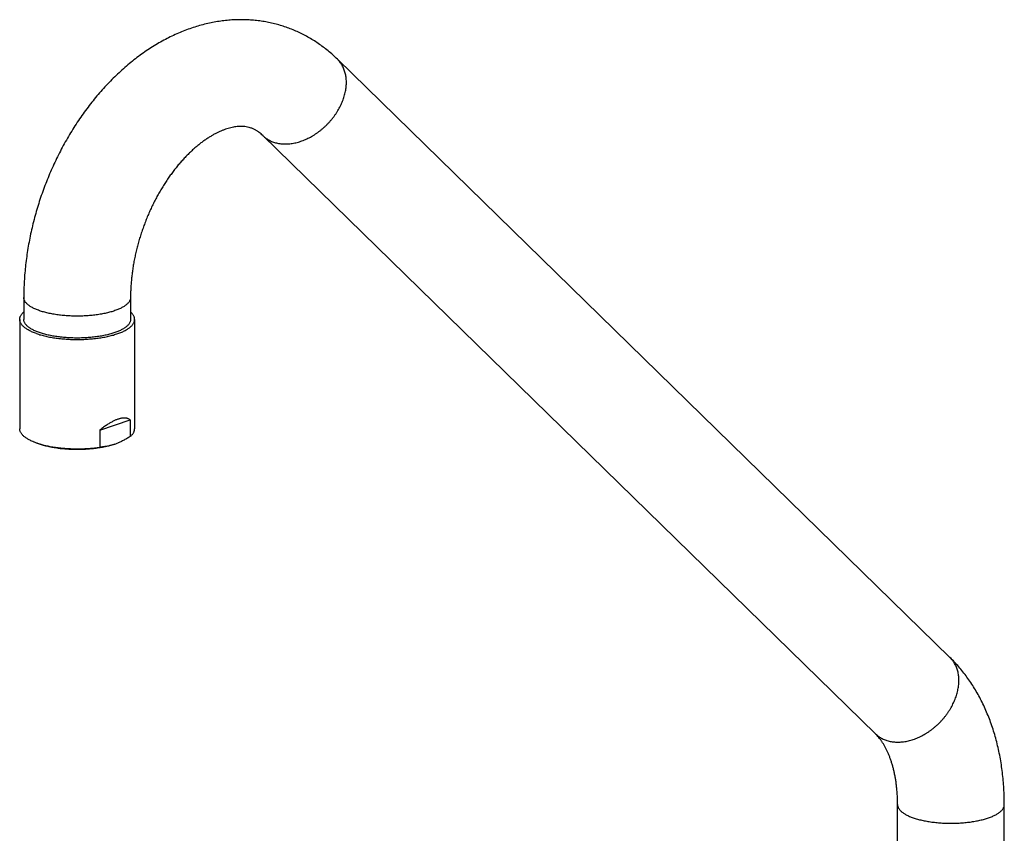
# Model space of a CAD drawing. Header units: millimetres. Extents: x 95 to 1084, y -153 to 904.
# Tile 10 of 27: x 95 to 335, y 42 to 241. Entities that reach past the tile are written whole.
import ezdxf

# ---------------------------------------------------------------- set-up
doc = ezdxf.new("R2010")
doc.units = ezdxf.units.MM
doc.header["$LTSCALE"] = 30.734
doc.layers.get('0').update_dxf_attribs({"linetype": 'CONTINUOUS'})

msp = doc.modelspace()

# ---------------------------------------------------------------- linework, layer by layer
at = {"color": 7, "linetype": 'CONTINUOUS'}
for p, q in [((321.33, 85.34), (172.13, 231.1)), ((303.16, 66.74), (153.96, 212.5)), ((95.73, 173.04), (95.73, 167.7)), ((121.73, 173.04), (121.73, 167.7)), ((94.73, 167.7), (94.73, 141.06)), ((122.73, 167.7), (122.73, 141.06)), ((114.25, 140.72), (121.6, 143.28)), ((121.6, 143.28), (121.6, 139.14)), ((114.25, 140.72), (114.25, 136.58)), ((98.02, 137.92), (98.78, 137.6)), ((308.57, 22.76), (308.57, 49.47)), ((334.57, 22.76), (334.57, 49.47))]:
    msp.add_line(p, q, dxfattribs=at)
for centre, radius, start, end in [((103.77, 151.84), 15.06, 247.5634, 250.7099), ((103.64, 149.33), 12.69, 247.514, 247.6829), ((104.37, 153.5), 16.82, 250.6516, 250.783), ((103.68, 149.43), 12.81, 247.6828, 247.7983), ((113.05, 151.27), 14.78, 289.2377, 292.5069)]:
    msp.add_arc(centre, radius, start, end, dxfattribs=at)
for points, knots in [([(159.64, 238.9), (159.63, 238.91), (159.16, 239.07), (158.22, 239.38), (156.81, 239.76), (155.37, 240.09), (153.92, 240.35), (152.45, 240.55), (150.96, 240.68), (149.46, 240.75), (147.94, 240.75), (146.4, 240.69), (144.86, 240.56), (143.29, 240.35), (141.72, 240.08), (140.14, 239.74), (138.55, 239.32), (136.96, 238.84), (135.37, 238.28), (133.77, 237.64), (132.19, 236.94), (130.61, 236.16), (129.03, 235.31), (127.47, 234.39), (125.93, 233.4), (124.41, 232.35), (122.91, 231.23), (121.43, 230.05), (119.98, 228.81), (118.56, 227.51), (117.17, 226.15), (115.82, 224.75), (114.5, 223.29), (113.21, 221.78), (111.97, 220.23), (110.76, 218.64), (109.59, 217), (108.46, 215.33), (107.38, 213.62), (106.34, 211.87), (105.34, 210.09), (104.39, 208.29), (103.49, 206.45), (102.63, 204.59), (101.81, 202.71), (101.05, 200.8), (100.33, 198.88), (99.66, 196.94), (99.04, 194.98), (98.48, 193.01), (97.96, 191.03), (97.5, 189.04), (97.09, 187.04), (96.73, 185.04), (96.42, 183.04), (96.17, 181.03), (95.97, 179.03), (95.83, 177.03), (95.75, 175.04), (95.73, 173.71), (95.73, 173.04)], [0, 0, 0, 0, 0.000351, 0.014187, 0.028056, 0.041976, 0.055943, 0.070006, 0.08418, 0.098436, 0.112844, 0.127392, 0.142107, 0.157001, 0.172127, 0.187509, 0.203052, 0.21876, 0.234779, 0.251085, 0.267556, 0.284186, 0.301182, 0.318367, 0.335693, 0.353212, 0.371024, 0.388954, 0.406991, 0.425278, 0.443699, 0.462202, 0.480836, 0.499641, 0.51851, 0.537435, 0.556523, 0.575664, 0.594847, 0.614108, 0.63344, 0.652797, 0.672181, 0.691621, 0.711073, 0.730532, 0.749999, 0.769466, 0.788924, 0.808363, 0.827765, 0.847144, 0.866494, 0.885761, 0.904981, 0.924157, 0.943243, 0.96222, 0.981141, 1, 1, 1, 1]), ([(172.13, 231.1), (171.76, 231.46), (171.02, 232.16), (169.86, 233.16), (168.67, 234.09), (167.45, 234.96), (166.21, 235.77), (164.94, 236.53), (163.64, 237.22), (162.32, 237.85), (160.99, 238.41), (160.09, 238.75), (159.64, 238.9)], [0, 0, 0, 0, 0.104022, 0.206952, 0.308813, 0.409307, 0.509231, 0.608596, 0.707341, 0.805891, 0.904262, 1, 1, 1, 1]), ([(151.08, 214.35), (150.92, 214.41), (150.53, 214.53), (149.93, 214.66), (149.27, 214.73), (148.64, 214.76), (148.01, 214.73), (147.39, 214.67), (146.77, 214.57), (146.14, 214.43), (145.5, 214.26), (144.85, 214.05), (144.18, 213.8), (143.51, 213.52), (142.82, 213.2), (142.12, 212.83), (141.42, 212.43), (140.7, 211.99), (139.98, 211.51), (139.24, 210.98), (138.51, 210.42), (137.77, 209.81), (137.03, 209.17), (136.29, 208.48), (135.55, 207.75), (134.81, 206.99), (134.08, 206.18), (133.36, 205.34), (132.64, 204.45), (131.93, 203.54), (131.24, 202.58), (130.56, 201.6), (129.9, 200.58), (129.25, 199.53), (128.62, 198.45), (128.01, 197.35), (127.43, 196.22), (126.86, 195.07), (126.33, 193.89), (125.81, 192.7), (125.33, 191.49), (124.87, 190.27), (124.44, 189.04), (124.04, 187.79), (123.67, 186.54), (123.33, 185.29), (123.02, 184.03), (122.75, 182.78), (122.51, 181.52), (122.3, 180.28), (122.12, 179.04), (121.98, 177.81), (121.87, 176.6), (121.79, 175.39), (121.74, 174.21), (121.73, 173.43), (121.73, 173.04)], [0, 0, 0, 0, 0.009162, 0.02162, 0.033303, 0.044524, 0.055607, 0.066684, 0.077912, 0.089435, 0.101291, 0.113527, 0.126172, 0.139272, 0.15285, 0.166903, 0.181436, 0.196494, 0.212086, 0.228141, 0.244707, 0.261807, 0.279437, 0.29747, 0.316014, 0.335057, 0.354548, 0.374418, 0.394734, 0.415475, 0.436552, 0.457961, 0.479719, 0.501799, 0.524092, 0.546639, 0.569415, 0.592374, 0.615457, 0.638669, 0.661974, 0.68533, 0.708704, 0.732066, 0.755378, 0.778635, 0.801772, 0.824756, 0.847573, 0.870213, 0.892598, 0.914698, 0.936548, 0.958084, 0.979244, 1, 1, 1, 1]), ([(153.96, 212.5), (153.82, 212.64), (153.52, 212.92), (153.03, 213.31), (152.5, 213.68), (151.91, 214.01), (151.43, 214.23), (151.15, 214.33), (151.08, 214.35)], [0, 0, 0, 0, 0.172579, 0.354963, 0.543913, 0.738309, 0.940373, 1, 1, 1, 1]), ([(94.73, 167.7), (94.73, 167.77), (94.74, 167.91), (94.78, 168.15), (94.86, 168.4), (94.99, 168.65), (95.14, 168.89), (95.34, 169.13), (95.54, 169.34), (95.67, 169.47), (95.73, 169.51)], [0, 0, 0, 0, 0.088473, 0.208075, 0.331531, 0.460621, 0.597126, 0.742241, 0.896922, 1, 1, 1, 1]), ([(122.73, 167.7), (122.73, 167.72), (122.73, 167.83), (122.71, 168.02), (122.64, 168.27), (122.54, 168.52), (122.4, 168.77), (122.22, 169.01), (122.01, 169.25), (121.84, 169.42), (121.74, 169.5), (121.73, 169.51)], [0, 0, 0, 0, 0.029429, 0.147957, 0.269175, 0.395249, 0.527902, 0.668494, 0.818347, 0.978166, 1, 1, 1, 1]), ([(98.83, 164.25), (98.66, 164.31), (98.34, 164.43), (97.87, 164.62), (97.43, 164.82), (97.02, 165.02), (96.64, 165.24), (96.29, 165.46), (95.98, 165.68), (95.7, 165.91), (95.45, 166.15), (95.24, 166.39), (95.06, 166.64), (94.92, 166.88), (94.82, 167.13), (94.75, 167.39), (94.73, 167.58), (94.73, 167.68), (94.73, 167.7)], [0, 0, 0, 0, 0.093432, 0.182912, 0.268224, 0.349383, 0.426284, 0.498877, 0.567276, 0.631485, 0.691696, 0.748151, 0.801118, 0.851094, 0.898591, 0.944259, 0.988913, 1, 1, 1, 1]), ([(99.54, 164.5), (99.38, 164.55), (99.07, 164.66), (98.63, 164.84), (98.22, 165.03), (97.83, 165.23), (97.47, 165.43), (97.15, 165.64), (96.86, 165.85), (96.59, 166.07), (96.37, 166.29), (96.17, 166.52), (96.01, 166.75), (95.89, 166.99), (95.79, 167.22), (95.74, 167.46), (95.73, 167.62), (95.73, 167.7)], [0, 0, 0, 0, 0.094968, 0.185808, 0.272398, 0.354644, 0.43249, 0.505921, 0.574975, 0.639747, 0.700405, 0.757204, 0.810502, 0.860772, 0.908612, 0.954747, 1, 1, 1, 1]), ([(98.83, 164.25), (99, 164.19), (99.36, 164.07), (99.9, 163.91), (100.48, 163.76), (101.07, 163.62), (101.68, 163.48), (102.31, 163.36), (102.96, 163.25), (103.63, 163.16), (104.3, 163.07), (104.99, 163), (105.69, 162.94), (106.4, 162.89), (107.11, 162.85), (107.83, 162.83), (108.55, 162.82), (109.27, 162.82), (109.99, 162.84), (110.7, 162.87), (111.41, 162.91), (112.12, 162.97), (112.81, 163.03), (113.49, 163.11), (114.17, 163.2), (114.82, 163.31), (115.46, 163.42), (116.08, 163.55), (116.69, 163.69), (117.27, 163.83), (117.83, 163.99), (118.36, 164.16), (118.87, 164.34), (119.36, 164.52), (119.81, 164.72), (120.24, 164.92), (120.63, 165.13), (121, 165.35), (121.33, 165.57), (121.62, 165.8), (121.89, 166.03), (122.12, 166.27), (122.31, 166.51), (122.47, 166.76), (122.59, 167.01), (122.68, 167.26), (122.72, 167.49), (122.73, 167.64), (122.73, 167.7)], [0, 0, 0, 0, 0.021381, 0.043582, 0.066535, 0.090224, 0.11459, 0.139568, 0.165134, 0.191204, 0.217734, 0.244672, 0.271928, 0.299475, 0.327229, 0.355118, 0.383106, 0.411096, 0.439042, 0.466882, 0.494526, 0.521943, 0.549052, 0.575782, 0.602101, 0.627918, 0.653198, 0.677885, 0.701906, 0.725241, 0.747825, 0.769612, 0.790585, 0.810682, 0.829896, 0.848199, 0.865561, 0.881996, 0.89749, 0.912055, 0.925729, 0.938538, 0.950554, 0.961858, 0.972547, 0.98277, 0.992674, 1, 1, 1, 1]), ([(121.73, 167.7), (121.73, 167.62), (121.72, 167.46), (121.66, 167.22), (121.57, 166.99), (121.45, 166.75), (121.29, 166.52), (121.09, 166.29), (120.86, 166.07), (120.6, 165.85), (120.31, 165.64), (119.98, 165.43), (119.63, 165.23), (119.24, 165.03), (118.83, 164.84), (118.38, 164.66), (117.92, 164.49), (117.42, 164.33), (116.9, 164.18), (116.36, 164.03), (115.8, 163.9), (115.22, 163.77), (114.63, 163.66), (114.01, 163.56), (113.38, 163.47), (112.74, 163.39), (112.09, 163.32), (111.43, 163.27), (110.76, 163.22), (110.09, 163.19), (109.41, 163.18), (108.73, 163.17), (108.05, 163.18), (107.37, 163.19), (106.7, 163.22), (106.03, 163.27), (105.37, 163.32), (104.71, 163.39), (104.07, 163.47), (103.44, 163.56), (102.83, 163.66), (102.23, 163.77), (101.65, 163.9), (101.09, 164.03), (100.55, 164.18), (100.04, 164.33), (99.7, 164.44), (99.54, 164.5)], [0, 0, 0, 0, 0.009946, 0.020087, 0.030602, 0.041651, 0.053365, 0.065849, 0.079182, 0.093418, 0.108596, 0.124736, 0.141846, 0.159923, 0.178955, 0.198921, 0.219794, 0.241542, 0.264125, 0.287501, 0.311622, 0.33644, 0.361898, 0.387942, 0.414512, 0.441547, 0.468984, 0.496759, 0.524804, 0.553055, 0.581442, 0.609897, 0.638353, 0.66674, 0.69499, 0.723036, 0.75081, 0.778247, 0.805282, 0.831852, 0.857896, 0.883355, 0.908172, 0.932294, 0.95567, 0.978253, 1, 1, 1, 1]), ([(121.6, 143.28), (121.53, 143.33), (121.38, 143.42), (121.16, 143.53), (120.92, 143.6), (120.68, 143.66), (120.43, 143.68), (120.17, 143.69), (119.91, 143.68), (119.64, 143.64), (119.36, 143.59), (119.07, 143.52), (118.77, 143.43), (118.47, 143.33), (118.15, 143.2), (117.83, 143.06), (117.49, 142.89), (117.14, 142.71), (116.78, 142.5), (116.4, 142.28), (116.01, 142.02), (115.6, 141.74), (115.16, 141.43), (114.71, 141.09), (114.4, 140.85), (114.25, 140.72)], [0, 0, 0, 0, 0.030699, 0.060783, 0.090651, 0.120701, 0.151194, 0.182393, 0.214519, 0.247699, 0.282149, 0.317988, 0.355362, 0.394482, 0.435454, 0.478518, 0.523867, 0.571677, 0.622272, 0.675842, 0.732708, 0.793233, 0.85769, 0.926521, 1, 1, 1, 1]), ([(98.02, 137.92), (97.98, 137.94), (97.79, 138.01), (97.48, 138.16), (97.08, 138.35), (96.71, 138.56), (96.37, 138.77), (96.05, 138.98), (95.77, 139.21), (95.53, 139.43), (95.31, 139.66), (95.13, 139.9), (94.98, 140.13), (94.86, 140.37), (94.78, 140.62), (94.74, 140.85), (94.73, 141), (94.73, 141.06)], [0, 0, 0, 0, 0.027768, 0.125212, 0.218115, 0.306364, 0.389891, 0.468813, 0.543119, 0.612982, 0.678643, 0.740338, 0.798549, 0.853768, 0.906615, 0.957909, 1, 1, 1, 1]), ([(121.6, 139.14), (121.46, 139.05), (121.19, 138.88), (120.77, 138.64), (120.36, 138.41), (119.96, 138.19), (119.55, 137.99), (119.14, 137.8), (118.86, 137.68), (118.72, 137.62), (118.71, 137.62)], [0, 0, 0, 0, 0.148791, 0.294891, 0.438457, 0.579719, 0.718867, 0.856059, 0.991534, 1, 1, 1, 1]), ([(121.6, 139.14), (121.68, 139.21), (121.85, 139.36), (122.08, 139.58), (122.27, 139.82), (122.43, 140.05), (122.56, 140.29), (122.65, 140.53), (122.71, 140.78), (122.73, 140.95), (122.73, 141.05), (122.73, 141.06)], [0, 0, 0, 0, 0.14822, 0.287541, 0.418386, 0.541681, 0.658366, 0.769646, 0.877147, 0.982461, 1, 1, 1, 1]), ([(98.83, 137.61), (99, 137.55), (99.34, 137.44), (99.86, 137.28), (100.41, 137.13), (100.98, 137), (101.57, 136.87), (102.17, 136.75), (102.79, 136.64), (103.43, 136.54), (104.08, 136.46), (104.74, 136.38), (105.41, 136.32), (106.08, 136.27), (106.77, 136.23), (107.46, 136.2), (108.15, 136.18), (108.84, 136.18), (109.54, 136.19), (110.23, 136.21), (110.92, 136.24), (111.6, 136.28), (112.28, 136.34), (112.94, 136.41), (113.6, 136.49), (114.03, 136.55), (114.25, 136.58)], [0, 0, 0, 0, 0.034009, 0.069275, 0.105701, 0.143263, 0.181873, 0.221437, 0.261921, 0.303201, 0.345209, 0.387876, 0.431066, 0.474737, 0.518775, 0.563062, 0.607553, 0.652107, 0.696644, 0.741087, 0.785294, 0.82922, 0.872748, 0.915764, 0.958226, 1, 1, 1, 1]), ([(117.92, 137.32), (117.76, 137.26), (117.42, 137.15), (116.9, 137), (116.36, 136.85), (115.8, 136.72), (115.22, 136.59), (114.63, 136.48), (114.01, 136.38), (113.38, 136.29), (112.74, 136.21), (112.09, 136.14), (111.43, 136.09), (110.76, 136.04), (110.09, 136.01), (109.41, 135.99), (108.73, 135.99), (108.05, 135.99), (107.37, 136.01), (106.7, 136.04), (106.03, 136.09), (105.37, 136.14), (104.71, 136.21), (104.07, 136.29), (103.44, 136.38), (102.83, 136.48), (102.23, 136.59), (101.65, 136.72), (101.09, 136.85), (100.55, 137), (100.04, 137.15), (99.54, 137.31), (99.15, 137.46), (98.92, 137.55), (98.84, 137.58)], [0, 0, 0, 0, 0.026806, 0.054655, 0.083462, 0.113202, 0.143804, 0.175175, 0.207291, 0.240047, 0.273365, 0.307201, 0.341432, 0.376005, 0.410843, 0.445823, 0.480909, 0.515995, 0.550975, 0.585813, 0.620386, 0.654617, 0.688453, 0.72177, 0.754527, 0.786643, 0.818014, 0.848616, 0.878356, 0.907162, 0.935012, 0.961818, 0.987546, 1, 1, 1, 1]), ([(117.92, 137.32), (117.79, 137.27), (117.52, 137.18), (117.11, 137.06), (116.7, 136.95), (116.29, 136.86), (115.89, 136.78), (115.48, 136.71), (115.07, 136.65), (114.66, 136.61), (114.38, 136.59), (114.25, 136.58)], [0, 0, 0, 0, 0.114089, 0.227035, 0.338961, 0.45004, 0.560403, 0.670299, 0.780001, 0.889807, 1, 1, 1, 1]), ([(334.57, 49.47), (334.57, 50.13), (334.55, 51.44), (334.46, 53.41), (334.32, 55.36), (334.12, 57.28), (333.86, 59.19), (333.54, 61.07), (333.17, 62.92), (332.73, 64.74), (332.24, 66.52), (331.7, 68.27), (331.1, 69.97), (330.44, 71.63), (329.74, 73.25), (328.98, 74.81), (328.18, 76.33), (327.33, 77.79), (326.43, 79.19), (325.49, 80.54), (324.51, 81.83), (323.49, 83.06), (322.44, 84.23), (321.71, 84.98), (321.33, 85.34)], [0, 0, 0, 0, 0.050446, 0.100611, 0.1503, 0.199644, 0.248601, 0.297104, 0.345288, 0.392819, 0.440015, 0.486555, 0.53261, 0.578123, 0.622931, 0.667316, 0.710867, 0.753927, 0.796395, 0.838136, 0.879467, 0.920097, 0.960231, 1, 1, 1, 1]), ([(308.57, 49.47), (308.57, 49.84), (308.56, 50.56), (308.52, 51.64), (308.45, 52.7), (308.35, 53.73), (308.23, 54.74), (308.08, 55.71), (307.91, 56.66), (307.71, 57.57), (307.5, 58.45), (307.26, 59.3), (307, 60.12), (306.73, 60.89), (306.44, 61.64), (306.13, 62.34), (305.81, 63.02), (305.47, 63.65), (305.12, 64.25), (304.76, 64.82), (304.38, 65.35), (303.99, 65.85), (303.59, 66.31), (303.31, 66.6), (303.16, 66.74)], [0, 0, 0, 0, 0.059534, 0.117872, 0.175055, 0.231026, 0.285583, 0.338895, 0.390717, 0.441102, 0.490087, 0.537518, 0.583558, 0.628077, 0.671108, 0.712732, 0.752886, 0.791698, 0.829164, 0.865349, 0.90038, 0.934409, 0.967572, 1, 1, 1, 1])]:
    msp.add_open_spline(points, degree=3, knots=knots, dxfattribs=at)
at = {"color": 9, "linetype": 'CONTINUOUS'}
for points, knots in [([(156.55, 210.92), (156.71, 210.87), (157.04, 210.76), (157.55, 210.64), (158.07, 210.55), (158.6, 210.49), (159.15, 210.46), (159.71, 210.46), (160.28, 210.49), (160.85, 210.55), (161.43, 210.65), (162.02, 210.77), (162.61, 210.93), (163.2, 211.11), (163.79, 211.33), (164.37, 211.57), (164.96, 211.84), (165.53, 212.14), (166.11, 212.46), (166.67, 212.81), (167.22, 213.19), (167.76, 213.58), (168.29, 214.01), (168.81, 214.45), (169.3, 214.91), (169.79, 215.39), (170.25, 215.89), (170.69, 216.4), (171.11, 216.93), (171.51, 217.48), (171.89, 218.03), (172.24, 218.6), (172.57, 219.17), (172.87, 219.75), (173.15, 220.34), (173.39, 220.93), (173.61, 221.52), (173.8, 222.11), (173.96, 222.71), (174.09, 223.3), (174.19, 223.88), (174.26, 224.47), (174.3, 225.04), (174.31, 225.6), (174.29, 226.16), (174.23, 226.7), (174.15, 227.23), (174.04, 227.74), (173.89, 228.24), (173.72, 228.72), (173.51, 229.19), (173.28, 229.63), (173.02, 230.05), (172.73, 230.44), (172.43, 230.8), (172.23, 231.01), (172.13, 231.1)], [0, 0, 0, 0, 0.015937, 0.032116, 0.04856, 0.065286, 0.082308, 0.099637, 0.117277, 0.135233, 0.153503, 0.172083, 0.190965, 0.210139, 0.229593, 0.249311, 0.269276, 0.289467, 0.309864, 0.330444, 0.351182, 0.372052, 0.393029, 0.414085, 0.435193, 0.456324, 0.47745, 0.498542, 0.519573, 0.540516, 0.561342, 0.582027, 0.602544, 0.622871, 0.642984, 0.662864, 0.68249, 0.701847, 0.720919, 0.739695, 0.758165, 0.776324, 0.794168, 0.811698, 0.828917, 0.845833, 0.862457, 0.878805, 0.894896, 0.910752, 0.926401, 0.941872, 0.957199, 0.972417, 0.987564, 1, 1, 1, 1]), ([(153.96, 212.5), (153.98, 212.48), (154.12, 212.35), (154.39, 212.12), (154.78, 211.82), (155.19, 211.55), (155.62, 211.31), (156.08, 211.1), (156.39, 210.98), (156.55, 210.92)], [0, 0, 0, 0, 0.028236, 0.187669, 0.347591, 0.508408, 0.670509, 0.834261, 1, 1, 1, 1]), ([(99.54, 169.84), (99.38, 169.9), (99.07, 170.01), (98.63, 170.19), (98.22, 170.38), (97.83, 170.57), (97.47, 170.77), (97.15, 170.98), (96.86, 171.19), (96.59, 171.41), (96.37, 171.64), (96.17, 171.86), (96.01, 172.1), (95.89, 172.33), (95.79, 172.57), (95.74, 172.81), (95.73, 172.97), (95.73, 173.04)], [0, 0, 0, 0, 0.094968, 0.185808, 0.272398, 0.354644, 0.43249, 0.505921, 0.574975, 0.639747, 0.700405, 0.757204, 0.810502, 0.860772, 0.908612, 0.954747, 1, 1, 1, 1]), ([(121.73, 173.04), (121.73, 172.97), (121.72, 172.81), (121.66, 172.57), (121.57, 172.33), (121.45, 172.1), (121.29, 171.86), (121.09, 171.64), (120.86, 171.41), (120.6, 171.19), (120.31, 170.98), (119.98, 170.77), (119.63, 170.57), (119.24, 170.38), (118.83, 170.19), (118.38, 170.01), (117.92, 169.84), (117.42, 169.67), (116.9, 169.52), (116.36, 169.38), (115.8, 169.24), (115.22, 169.12), (114.63, 169), (114.01, 168.9), (113.38, 168.81), (112.74, 168.73), (112.09, 168.67), (111.43, 168.61), (110.76, 168.57), (110.09, 168.54), (109.41, 168.52), (108.73, 168.51), (108.05, 168.52), (107.37, 168.54), (106.7, 168.57), (106.03, 168.61), (105.37, 168.67), (104.71, 168.73), (104.07, 168.81), (103.44, 168.9), (102.83, 169), (102.23, 169.12), (101.65, 169.24), (101.09, 169.38), (100.55, 169.52), (100.04, 169.67), (99.7, 169.78), (99.54, 169.84)], [0, 0, 0, 0, 0.009946, 0.020087, 0.030602, 0.041651, 0.053365, 0.065849, 0.079182, 0.093418, 0.108596, 0.124736, 0.141846, 0.159923, 0.178955, 0.198921, 0.219794, 0.241542, 0.264125, 0.287501, 0.311622, 0.33644, 0.361898, 0.387942, 0.414512, 0.441547, 0.468984, 0.496759, 0.524804, 0.553055, 0.581442, 0.609897, 0.638353, 0.66674, 0.69499, 0.723036, 0.75081, 0.778247, 0.805282, 0.831852, 0.857896, 0.883355, 0.908172, 0.932294, 0.95567, 0.978253, 1, 1, 1, 1]), ([(305.75, 65.16), (305.91, 65.11), (306.24, 65), (306.75, 64.88), (307.27, 64.79), (307.8, 64.73), (308.35, 64.7), (308.91, 64.7), (309.48, 64.73), (310.05, 64.79), (310.63, 64.89), (311.22, 65.01), (311.81, 65.17), (312.4, 65.35), (312.99, 65.57), (313.57, 65.81), (314.16, 66.08), (314.73, 66.38), (315.31, 66.7), (315.87, 67.05), (316.42, 67.43), (316.96, 67.82), (317.49, 68.25), (318.01, 68.69), (318.5, 69.15), (318.99, 69.63), (319.45, 70.13), (319.89, 70.64), (320.31, 71.17), (320.71, 71.72), (321.09, 72.27), (321.44, 72.84), (321.77, 73.41), (322.07, 73.99), (322.35, 74.58), (322.59, 75.17), (322.81, 75.76), (323, 76.35), (323.16, 76.95), (323.29, 77.54), (323.39, 78.12), (323.46, 78.71), (323.5, 79.28), (323.51, 79.84), (323.49, 80.4), (323.43, 80.94), (323.35, 81.47), (323.24, 81.98), (323.09, 82.48), (322.92, 82.96), (322.71, 83.42), (322.48, 83.87), (322.22, 84.29), (321.93, 84.68), (321.63, 85.04), (321.43, 85.25), (321.33, 85.34)], [0, 0, 0, 0, 0.015937, 0.032116, 0.04856, 0.065286, 0.082308, 0.099637, 0.117277, 0.135233, 0.153503, 0.172083, 0.190965, 0.210139, 0.229593, 0.249311, 0.269276, 0.289467, 0.309864, 0.330444, 0.351182, 0.372052, 0.393029, 0.414085, 0.435193, 0.456324, 0.47745, 0.498542, 0.519573, 0.540516, 0.561342, 0.582027, 0.602544, 0.622871, 0.642984, 0.662864, 0.68249, 0.701847, 0.720919, 0.739695, 0.758165, 0.776324, 0.794168, 0.811698, 0.828917, 0.845833, 0.862457, 0.878805, 0.894896, 0.910752, 0.926401, 0.941872, 0.957199, 0.972417, 0.987564, 1, 1, 1, 1]), ([(303.16, 66.74), (303.18, 66.72), (303.32, 66.59), (303.59, 66.36), (303.98, 66.06), (304.39, 65.79), (304.82, 65.55), (305.28, 65.34), (305.59, 65.22), (305.75, 65.16)], [0, 0, 0, 0, 0.028236, 0.187669, 0.347591, 0.508408, 0.670509, 0.834261, 1, 1, 1, 1]), ([(308.57, 49.47), (308.57, 49.39), (308.58, 49.23), (308.63, 48.99), (308.72, 48.75), (308.85, 48.52), (309.01, 48.29), (309.21, 48.06), (309.43, 47.84), (309.7, 47.62), (309.99, 47.4), (310.31, 47.19), (310.67, 46.99), (311.06, 46.8), (311.47, 46.61), (311.91, 46.43), (312.22, 46.32), (312.38, 46.26)], [0, 0, 0, 0, 0.045253, 0.091388, 0.139228, 0.189498, 0.242796, 0.299595, 0.360253, 0.425025, 0.494079, 0.56751, 0.645356, 0.727602, 0.814192, 0.905032, 1, 1, 1, 1]), ([(312.38, 46.26), (312.54, 46.21), (312.87, 46.1), (313.39, 45.94), (313.93, 45.8), (314.49, 45.66), (315.07, 45.54), (315.67, 45.43), (316.28, 45.33), (316.91, 45.23), (317.55, 45.16), (318.21, 45.09), (318.87, 45.03), (319.54, 44.99), (320.21, 44.96), (320.89, 44.94), (321.57, 44.93), (322.25, 44.94), (322.93, 44.96), (323.6, 44.99), (324.27, 45.03), (324.93, 45.09), (325.58, 45.16), (326.22, 45.23), (326.85, 45.33), (327.47, 45.43), (328.06, 45.54), (328.64, 45.66), (329.2, 45.8), (329.74, 45.94), (330.26, 46.1), (330.75, 46.26), (331.22, 46.43), (331.67, 46.61), (332.08, 46.8), (332.47, 46.99), (332.82, 47.19), (333.15, 47.4), (333.44, 47.62), (333.7, 47.84), (333.93, 48.06), (334.13, 48.29), (334.29, 48.52), (334.41, 48.75), (334.5, 48.99), (334.56, 49.23), (334.57, 49.39), (334.57, 49.47)], [0, 0, 0, 0, 0.021747, 0.04433, 0.067706, 0.091828, 0.116645, 0.142104, 0.168148, 0.194718, 0.221753, 0.24919, 0.276964, 0.30501, 0.33326, 0.361647, 0.390103, 0.418558, 0.446945, 0.475196, 0.503241, 0.531016, 0.558453, 0.585488, 0.612058, 0.638102, 0.66356, 0.688378, 0.712499, 0.735875, 0.758458, 0.780206, 0.801079, 0.821045, 0.840077, 0.858154, 0.875264, 0.891404, 0.906582, 0.920818, 0.934151, 0.946635, 0.958349, 0.969398, 0.979913, 0.990054, 1, 1, 1, 1])]:
    msp.add_open_spline(points, degree=3, knots=knots, dxfattribs=at)

doc.saveas('drawing.dxf')
